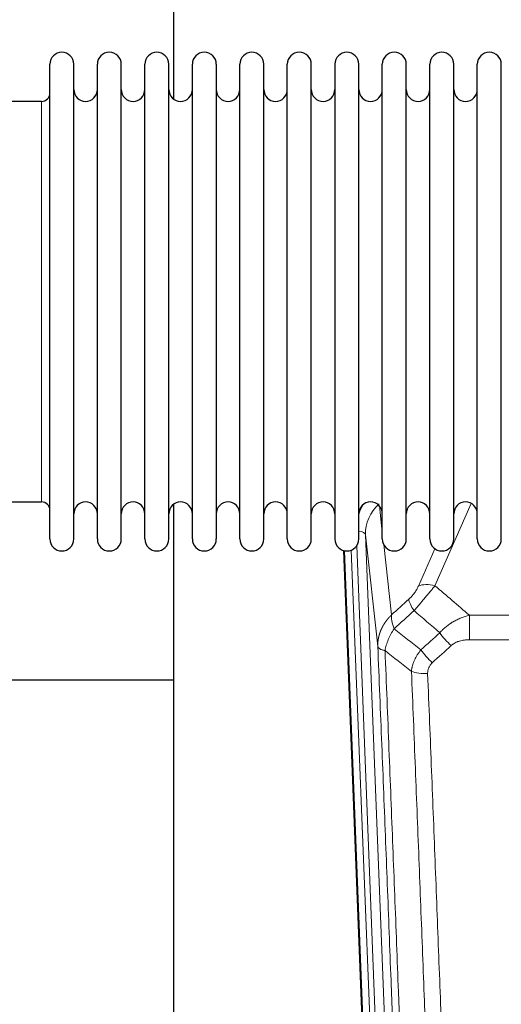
# Model space of a CAD drawing. Header units: inches. Extents: x 0 to 23760, y -13 to 16800.
# Tile 33 of 209: x 4450 to 4655, y 6100 to 6518. Entities that reach past the tile are written whole.
import ezdxf

# ---------------------------------------------------------------- set-up
doc = ezdxf.new("R2010")
doc.units = ezdxf.units.IN
doc.layers.add('254', color=7, linetype='Continuous', true_color=0xffffff)

msp = doc.modelspace()

# ---------------------------------------------------------------- linework, layer by layer
at = {"layer": '254', "color": 2, "linetype": 'Continuous', "lineweight": 25}
for p, q in [((4515.468, 6522.626), (4515.468, 6484.381)), ((4462.808, 6487.776), (4462.808, 6499.177)), ((4473.008, 6487.776), (4473.008, 6499.177)), ((4483.008, 6487.776), (4483.008, 6499.177)), ((4493.208, 6487.776), (4493.208, 6499.177)), ((4503.208, 6487.776), (4503.208, 6499.177)), ((4513.408, 6487.776), (4513.408, 6499.177)), ((4523.408, 6487.776), (4523.408, 6499.177)), ((4533.608, 6499.177), (4533.608, 6487.776)), ((4543.608, 6487.776), (4543.608, 6499.177)), ((4553.808, 6487.776), (4553.808, 6499.177)), ((4563.808, 6297.377), (4563.808, 6499.177)), ((4574.008, 6297.377), (4574.008, 6499.177)), ((4584.008, 6499.177), (4584.008, 6297.377)), ((4594.208, 6297.377), (4594.208, 6499.177)), ((4604.208, 6297.377), (4604.208, 6499.177)), ((4614.408, 6297.377), (4614.408, 6499.177)), ((4624.408, 6297.377), (4624.408, 6499.177)), ((4634.608, 6297.377), (4634.608, 6499.177)), ((4644.608, 6297.377), (4644.608, 6499.177)), ((4654.808, 6297.377), (4654.808, 6499.177)), ((4462.808, 6297.377), (4462.808, 6487.776)), ((4473.008, 6297.377), (4473.008, 6487.776)), ((4483.008, 6297.377), (4483.008, 6487.776)), ((4493.208, 6297.377), (4493.208, 6487.776)), ((4503.208, 6297.377), (4503.208, 6487.776)), ((4513.408, 6297.377), (4513.408, 6487.776)), ((4523.408, 6297.377), (4523.408, 6487.776)), ((4533.608, 6487.776), (4533.608, 6297.377)), ((4543.608, 6297.377), (4543.608, 6487.776)), ((4553.808, 6297.377), (4553.808, 6487.776)), ((4459.308, 6483.427), (4440.808, 6483.427)), ((4440.808, 6313.127), (4459.308, 6313.127)), ((4515.468, 6312.168), (4515.468, 6085.367)), ((4600.403, 5973.073), (4587.83, 6292.436)), ((4515.445, 6237.402), (4443.464, 6237.402))]:
    msp.add_line(p, q, dxfattribs=at)
at = {"layer": '254', "color": 110, "linetype": 'Continuous', "lineweight": 13}
for p, q in [((4459.308, 6473.806), (4459.308, 6483.427)), ((4459.308, 6313.127), (4459.308, 6473.806)), ((4641.975, 6312.53), (4626.595, 6277.5)), ((4602.98, 6311.408), (4604.208, 6300.32)), ((4597.044, 6299.154), (4610.11, 5967.26)), ((4602.292, 6251.748), (4597.044, 6299.154)), ((4600.777, 5969.815), (4588.078, 6292.378)), ((4591.013, 6292.646), (4603.771, 5968.595)), ((4593.3, 6294.47), (4606.118, 5968.887)), ((4604.797, 6294.996), (4608.107, 6265.1)), ((4619.533, 6277.35), (4626.514, 6293.248)), ((4641.222, 6264.98), (4874.394, 6264.98)), ((4641.222, 6254.549), (4641.222, 6264.98)), ((4874.394, 6254.549), (4641.222, 6254.549))]:
    msp.add_line(p, q, dxfattribs=at)
at = {"layer": '254', "color": 2, "linetype": 'Continuous', "lineweight": 25}
for centre, radius, start, end in [((4467.908, 6499.177), 5.1, 0, 180), ((4488.108, 6499.177), 5.1, 0, 180), ((4508.308, 6499.177), 5.1, 0, 180), ((4528.508, 6499.177), 5.1, 0, 180), ((4548.708, 6499.177), 5.1, 0, 180), ((4568.908, 6499.177), 5.1, 0, 180), ((4589.108, 6499.177), 5.1, 0, 180), ((4609.308, 6499.177), 5.1, 0, 180), ((4629.508, 6499.177), 5.1, 0, 180), ((4649.708, 6499.177), 5.1, 0, 180), ((4478.008, 6488.427), 5, 180, 0), ((4498.208, 6488.427), 5, 180, 0), ((4518.408, 6488.427), 5, 180, 0), ((4538.608, 6488.427), 5, 180, 0), ((4558.808, 6488.427), 5, 180, 0), ((4579.008, 6488.427), 5, 180, 0), ((4599.208, 6488.427), 5, 180, 0), ((4619.408, 6488.427), 5, 180, 0), ((4639.608, 6488.427), 5, 180, 0), ((4459.308, 6486.927), 3.5, 270, 0), ((4459.308, 6309.627), 3.5, 0, 90), ((4478.008, 6308.127), 5, 0, 180), ((4498.208, 6308.127), 5, 0, 180), ((4518.408, 6308.127), 5, 0, 180), ((4538.608, 6308.127), 5, 0, 180), ((4558.808, 6308.127), 5, 0, 180), ((4579.008, 6308.127), 5, 0, 180), ((4599.208, 6308.127), 5, 0, 180), ((4619.408, 6308.127), 5, 0, 180), ((4639.608, 6308.127), 5, 0, 180), ((4467.908, 6297.377), 5.1, 180, 0), ((4488.108, 6297.377), 5.1, 180, 0), ((4508.308, 6297.377), 5.1, 180, 0), ((4528.508, 6297.377), 5.1, 180, 0), ((4548.708, 6297.377), 5.1, 180, 0), ((4568.908, 6297.377), 5.1, 180, 0), ((4589.108, 6297.377), 5.1, 180, 0), ((4609.308, 6297.377), 5.1, 180, 0), ((4629.508, 6297.377), 5.1, 180, 0), ((4649.708, 6297.377), 5.1, 180, 0)]:
    msp.add_arc(centre, radius, start, end, dxfattribs=at)
at = {"layer": '254', "color": 110, "linetype": 'Continuous', "lineweight": 13}
for centre, major_axis, ratio, start_param, end_param in [((4617.071, 6301.499), (24.034, -0.11), 0.8859493, 2.6223803, 2.8322909), ((4617.071, 6299.652), (20.033, -0.591), 0.8872905, 2.3837407, 3.2028538), ((4593.052, 6298.934), (3.997, 0.157), 0.4614673, 0.0341943, 1.2593116), ((4626.595, 6271.328), (-9.156, 4.02), 0.5833249, 4.9631119, 5.806783), ((4622.508, 6265.73), (6.719, -7.407), 0.3029797, 3.5431496, 4.2886573), ((4633.463, 6256.343), (6.736, -7.391), 0.3030979, 4.2875497, 5.03344), ((4625.454, 6249.051), (6.729, -7.397), 0.3051216, 4.2889758, 5.0360109), ((4623.482, 6244.457), (-9.992, -0.404), 0.431453, 0.7935197, 1.5533391)]:
    msp.add_ellipse(centre, major_axis=major_axis, ratio=ratio, start_param=start_param, end_param=end_param, dxfattribs=at)
for points, knots in [([(4619.533, 6277.35), (4619.508, 6277.292), (4619.482, 6277.235), (4619.429, 6277.118), (4619.402, 6277.06), (4619.319, 6276.884), (4619.262, 6276.767), (4619.083, 6276.412), (4618.954, 6276.172), (4618.746, 6275.809), (4618.674, 6275.688), (4618.563, 6275.504), (4618.506, 6275.412), (4618.447, 6275.32), (4618.408, 6275.258), (4618.388, 6275.227), (4618.209, 6274.949), (4618.042, 6274.704), (4617.691, 6274.218), (4617.507, 6273.977), (4617.267, 6273.678), (4617.194, 6273.589), (4617.12, 6273.5), (4617.07, 6273.44), (4617.045, 6273.411), (4616.92, 6273.263), (4616.819, 6273.147), (4616.512, 6272.804), (4616.304, 6272.583), (4615.88, 6272.156), (4615.665, 6271.95), (4615.446, 6271.752)], [0, 0, 0, 0, 0.03125, 0.03125, 0.0625, 0.0625, 0.125, 0.125, 0.25, 0.25, 0.3125, 0.3125, 0.34375, 0.359375, 0.359375, 0.375, 0.375, 0.5, 0.5, 0.625, 0.625, 0.65625, 0.671875, 0.671875, 0.6875, 0.6875, 0.75, 0.75, 0.875, 0.875, 1, 1, 1, 1]), ([(4617.699, 6266.92), (4618.083, 6267.358), (4618.853, 6268.242), (4619.629, 6269.141), (4620.213, 6269.822), (4620.408, 6270.05), (4620.652, 6270.336), (4620.701, 6270.393), (4620.798, 6270.507), (4620.945, 6270.679), (4621.09, 6270.85), (4621.574, 6271.42), (4621.958, 6271.874), (4622.717, 6272.777), (4623.093, 6273.227), (4623.557, 6273.785), (4623.65, 6273.897), (4623.834, 6274.119), (4624.109, 6274.451), (4624.38, 6274.779), (4624.914, 6275.428), (4625.262, 6275.853), (4625.771, 6276.479), (4625.939, 6276.686), (4626.188, 6276.994), (4626.27, 6277.096), (4626.433, 6277.299), (4626.514, 6277.399), (4626.595, 6277.5)], [0, 0, 0, 0, 0.125, 0.25, 0.25, 0.3125, 0.3125, 0.328125, 0.328125, 0.34375, 0.375, 0.375, 0.5, 0.5, 0.625, 0.625, 0.65625, 0.65625, 0.6875, 0.75, 0.75, 0.875, 0.875, 0.9375, 0.9375, 0.96875, 0.96875, 1, 1, 1, 1]), ([(4602.292, 6251.748), (4602.291, 6251.768), (4602.29, 6251.808), (4602.288, 6251.868), (4602.286, 6251.927), (4602.285, 6251.987), (4602.284, 6252.047), (4602.283, 6252.106), (4602.282, 6252.166), (4602.282, 6252.226), (4602.281, 6252.285), (4602.281, 6252.345), (4602.282, 6252.405), (4602.282, 6252.464), (4602.283, 6252.524), (4602.284, 6252.583), (4602.285, 6252.643), (4602.287, 6252.703), (4602.288, 6252.762), (4602.29, 6252.822), (4602.292, 6252.881), (4602.295, 6252.941), (4602.297, 6253), (4602.3, 6253.059), (4602.303, 6253.119), (4602.306, 6253.178), (4602.31, 6253.238), (4602.314, 6253.297), (4602.318, 6253.356), (4602.322, 6253.416), (4602.326, 6253.475), (4602.331, 6253.534), (4602.336, 6253.593), (4602.341, 6253.652), (4602.346, 6253.712), (4602.352, 6253.771), (4602.358, 6253.83), (4602.364, 6253.889), (4602.37, 6253.948), (4602.377, 6254.007), (4602.383, 6254.066), (4602.39, 6254.125), (4602.397, 6254.184), (4602.405, 6254.243), (4602.412, 6254.301), (4602.42, 6254.36), (4602.428, 6254.419), (4602.437, 6254.478), (4602.445, 6254.536), (4602.454, 6254.595), (4602.463, 6254.654), (4602.472, 6254.712), (4602.481, 6254.771), (4602.491, 6254.829), (4602.5, 6254.888), (4602.51, 6254.946), (4602.521, 6255.004), (4602.531, 6255.063), (4602.542, 6255.121), (4602.553, 6255.179), (4602.564, 6255.237), (4602.575, 6255.295), (4602.587, 6255.354), (4602.598, 6255.412), (4602.61, 6255.47), (4602.622, 6255.528), (4602.635, 6255.585), (4602.647, 6255.643), (4602.66, 6255.701), (4602.673, 6255.759), (4602.686, 6255.816), (4602.7, 6255.874), (4602.713, 6255.932), (4602.727, 6255.989), (4602.741, 6256.047), (4602.755, 6256.104), (4602.77, 6256.161), (4602.784, 6256.219), (4602.799, 6256.276), (4602.814, 6256.333), (4602.83, 6256.39), (4602.845, 6256.447), (4602.861, 6256.504), (4602.877, 6256.561), (4602.893, 6256.618), (4602.909, 6256.675), (4602.925, 6256.732), (4602.942, 6256.789), (4602.959, 6256.845), (4602.976, 6256.902), (4602.993, 6256.958), (4603.011, 6257.015), (4603.028, 6257.071), (4603.046, 6257.128), (4603.064, 6257.184), (4603.083, 6257.24), (4603.101, 6257.296), (4603.12, 6257.352), (4603.138, 6257.408), (4603.158, 6257.464), (4603.177, 6257.52), (4603.196, 6257.576), (4603.216, 6257.632), (4603.236, 6257.687), (4603.256, 6257.743), (4603.276, 6257.799), (4603.296, 6257.854), (4603.317, 6257.909), (4603.337, 6257.965), (4603.358, 6258.02), (4603.379, 6258.075), (4603.401, 6258.13), (4603.422, 6258.185), (4603.444, 6258.24), (4603.466, 6258.295), (4603.488, 6258.35), (4603.51, 6258.405), (4603.532, 6258.459), (4603.555, 6258.514), (4603.578, 6258.568), (4603.601, 6258.623), (4603.624, 6258.677), (4603.647, 6258.731), (4603.671, 6258.786), (4603.694, 6258.84), (4603.718, 6258.894), (4603.742, 6258.948), (4603.766, 6259.002), (4603.791, 6259.055), (4603.815, 6259.109), (4603.84, 6259.163), (4603.865, 6259.216), (4603.89, 6259.27), (4603.915, 6259.323), (4603.941, 6259.376), (4603.966, 6259.429), (4603.992, 6259.483), (4604.018, 6259.536), (4604.044, 6259.589), (4604.07, 6259.641), (4604.097, 6259.694), (4604.124, 6259.747), (4604.15, 6259.799), (4604.177, 6259.852), (4604.204, 6259.904), (4604.232, 6259.957), (4604.259, 6260.009), (4604.287, 6260.061), (4604.315, 6260.113), (4604.343, 6260.165), (4604.371, 6260.217), (4604.399, 6260.269), (4604.427, 6260.321), (4604.456, 6260.372), (4604.485, 6260.424), (4604.514, 6260.475), (4604.543, 6260.526), (4604.572, 6260.578), (4604.601, 6260.629), (4604.631, 6260.68), (4604.661, 6260.731), (4604.69, 6260.782), (4604.72, 6260.832), (4604.751, 6260.883), (4604.781, 6260.934), (4604.811, 6260.984), (4604.842, 6261.035), (4604.873, 6261.085), (4604.904, 6261.135), (4604.935, 6261.185), (4604.966, 6261.235), (4604.998, 6261.285), (4605.029, 6261.335), (4605.061, 6261.385), (4605.093, 6261.434), (4605.125, 6261.484), (4605.157, 6261.533), (4605.189, 6261.582), (4605.221, 6261.632), (4605.254, 6261.681), (4605.287, 6261.73), (4605.32, 6261.779), (4605.353, 6261.828), (4605.386, 6261.876), (4605.419, 6261.925), (4605.452, 6261.973), (4605.486, 6262.022), (4605.52, 6262.07), (4605.554, 6262.118), (4605.588, 6262.166), (4605.622, 6262.214), (4605.656, 6262.262), (4605.69, 6262.31), (4605.725, 6262.358), (4605.76, 6262.405), (4605.794, 6262.453), (4605.829, 6262.5), (4605.864, 6262.547), (4605.9, 6262.594), (4605.935, 6262.641), (4605.97, 6262.688), (4606.006, 6262.735), (4606.042, 6262.782), (4606.078, 6262.829), (4606.114, 6262.875), (4606.15, 6262.921), (4606.186, 6262.968), (4606.222, 6263.014), (4606.259, 6263.06), (4606.296, 6263.106), (4606.332, 6263.152), (4606.369, 6263.198), (4606.406, 6263.243), (4606.443, 6263.289), (4606.481, 6263.334), (4606.518, 6263.38), (4606.556, 6263.425), (4606.593, 6263.47), (4606.631, 6263.515), (4606.669, 6263.56), (4606.707, 6263.604), (4606.745, 6263.649), (4606.783, 6263.694), (4606.821, 6263.738), (4606.86, 6263.782), (4606.898, 6263.827), (4606.937, 6263.871), (4606.976, 6263.915), (4607.015, 6263.959), (4607.054, 6264.002), (4607.093, 6264.046), (4607.132, 6264.089), (4607.172, 6264.133), (4607.211, 6264.176), (4607.251, 6264.219), (4607.29, 6264.262), (4607.33, 6264.305), (4607.37, 6264.348), (4607.41, 6264.391), (4607.45, 6264.434), (4607.491, 6264.476), (4607.531, 6264.518), (4607.571, 6264.561), (4607.612, 6264.603), (4607.653, 6264.645), (4607.693, 6264.687), (4607.734, 6264.729), (4607.775, 6264.77), (4607.816, 6264.812), (4607.857, 6264.853), (4607.899, 6264.895), (4607.94, 6264.936), (4607.982, 6264.977), (4608.023, 6265.018), (4608.065, 6265.059), (4608.093, 6265.086), (4608.107, 6265.1)], [0, 0, 0, 0, 0.0042303, 0.0084583, 0.0126838, 0.016907, 0.0211277, 0.0253461, 0.0295621, 0.0337757, 0.037987, 0.0421959, 0.0464023, 0.0506064, 0.0548082, 0.0590075, 0.0632045, 0.0673991, 0.0715913, 0.0757811, 0.0799686, 0.0841537, 0.0883364, 0.0925167, 0.0966947, 0.1008703, 0.1050435, 0.1092144, 0.1133829, 0.117549, 0.1217128, 0.1258741, 0.1300332, 0.1341898, 0.1383441, 0.1424961, 0.1466456, 0.1507929, 0.1549377, 0.1590802, 0.1632203, 0.1673581, 0.1714935, 0.1756266, 0.1797573, 0.1838856, 0.1880116, 0.1921352, 0.1962565, 0.2003755, 0.204492, 0.2086063, 0.2127182, 0.2168277, 0.2209349, 0.2250397, 0.2291422, 0.2332423, 0.2373401, 0.2414356, 0.2455287, 0.2496195, 0.2537079, 0.257794, 0.2618777, 0.2659591, 0.2700382, 0.2741149, 0.2781893, 0.2822614, 0.2863311, 0.2903985, 0.2944635, 0.2985262, 0.3025866, 0.3066447, 0.3107004, 0.3147538, 0.3188048, 0.3228536, 0.3269, 0.3309441, 0.3349858, 0.3390253, 0.3430624, 0.3470972, 0.3511296, 0.3551598, 0.3591876, 0.3632131, 0.3672363, 0.3712571, 0.3752757, 0.3792919, 0.3833058, 0.3873174, 0.3913267, 0.3953337, 0.3993384, 0.4033407, 0.4073408, 0.4113385, 0.4153339, 0.419327, 0.4233179, 0.4273064, 0.4312926, 0.4352765, 0.4392581, 0.4432373, 0.4472143, 0.451189, 0.4551614, 0.4591315, 0.4630993, 0.4670648, 0.471028, 0.4749889, 0.4789475, 0.4829038, 0.4868578, 0.4908095, 0.494759, 0.4987061, 0.502651, 0.5065936, 0.5105338, 0.5144718, 0.5184076, 0.522341, 0.5262721, 0.530201, 0.5341276, 0.5380519, 0.5419739, 0.5458936, 0.5498111, 0.5537262, 0.5576392, 0.5615498, 0.5654581, 0.5693642, 0.573268, 0.5771696, 0.5810688, 0.5849658, 0.5888606, 0.592753, 0.5966432, 0.6005311, 0.6044168, 0.6083002, 0.6121813, 0.6160602, 0.6199368, 0.6238111, 0.6276832, 0.6315531, 0.6354206, 0.6392859, 0.643149, 0.6470098, 0.6508684, 0.6547247, 0.6585787, 0.6624305, 0.66628, 0.6701273, 0.6739724, 0.6778152, 0.6816557, 0.685494, 0.6893301, 0.6931639, 0.6969955, 0.7008248, 0.7046519, 0.7084768, 0.7122994, 0.7161198, 0.7199379, 0.7237539, 0.7275675, 0.731379, 0.7351882, 0.7389952, 0.7427999, 0.7466024, 0.7504027, 0.7542008, 0.7579966, 0.7617902, 0.7655816, 0.7693708, 0.7731577, 0.7769424, 0.7807249, 0.7845052, 0.7882833, 0.7920591, 0.7958327, 0.7996042, 0.8033734, 0.8071403, 0.8109051, 0.8146677, 0.818428, 0.8221862, 0.8259421, 0.8296958, 0.8334474, 0.8371967, 0.8409438, 0.8446887, 0.8484314, 0.8521719, 0.8559102, 0.8596463, 0.8633802, 0.867112, 0.8708415, 0.8745688, 0.8782939, 0.8820169, 0.8857376, 0.8894562, 0.8931726, 0.8968867, 0.9005987, 0.9043086, 0.9080162, 0.9117216, 0.9154249, 0.919126, 0.9228249, 0.9265216, 0.9302161, 0.9339085, 0.9375987, 0.9412867, 0.9449725, 0.9486562, 0.9523377, 0.956017, 0.9596942, 0.9633691, 0.967042, 0.9707126, 0.9743811, 0.9780474, 0.9817116, 0.9853736, 0.9890334, 0.9926911, 0.9963466, 1, 1, 1, 1]), ([(4609.212, 6259.214), (4609.106, 6259.497), (4609.005, 6259.779), (4608.818, 6260.336), (4608.731, 6260.612), (4608.571, 6261.154), (4608.499, 6261.421), (4608.37, 6261.945), (4608.314, 6262.202), (4608.217, 6262.703), (4608.177, 6262.947), (4608.114, 6263.421), (4608.092, 6263.651), (4608.051, 6264.316), (4608.06, 6264.727), (4608.107, 6265.1)], [0, 0, 0, 0, 0.125, 0.125, 0.25, 0.25, 0.375, 0.375, 0.5, 0.5, 0.625, 0.625, 0.75, 0.75, 1, 1, 1, 1]), ([(4628.646, 6257.529), (4628.845, 6257.758), (4629.051, 6257.983), (4629.368, 6258.314), (4629.475, 6258.424), (4629.692, 6258.641), (4629.801, 6258.749), (4630.354, 6259.28), (4630.815, 6259.686), (4631.772, 6260.464), (4632.268, 6260.835), (4632.91, 6261.277), (4633.04, 6261.365), (4633.235, 6261.494), (4633.301, 6261.537), (4633.432, 6261.622), (4633.498, 6261.664), (4633.829, 6261.874), (4634.164, 6262.078), (4634.504, 6262.273), (4634.64, 6262.351), (4634.708, 6262.39), (4634.914, 6262.504), (4635.051, 6262.579), (4635.465, 6262.8), (4635.743, 6262.942), (4636.58, 6263.351), (4637.145, 6263.602), (4638.288, 6264.064), (4638.866, 6264.275), (4640.034, 6264.657), (4640.625, 6264.828), (4641.222, 6264.98)], [0, 0, 0, 0, 0.0625, 0.0625, 0.09375, 0.09375, 0.125, 0.125, 0.25, 0.25, 0.375, 0.375, 0.40625, 0.40625, 0.421875, 0.421875, 0.4375, 0.4375, 0.5, 0.515625, 0.515625, 0.53125, 0.53125, 0.5625, 0.5625, 0.625, 0.625, 0.75, 0.75, 0.875, 0.875, 1, 1, 1, 1]), ([(4605.347, 6249.968), (4605.476, 6250.712), (4605.655, 6251.475), (4606.111, 6253.019), (4606.389, 6253.801), (4606.876, 6254.975), (4607.051, 6255.366), (4607.423, 6256.147), (4607.621, 6256.537), (4608.247, 6257.699), (4608.709, 6258.465), (4609.212, 6259.214)], [0, 0, 0, 0, 0.25, 0.25, 0.5, 0.5, 0.625, 0.625, 0.75, 0.75, 1, 1, 1, 1]), ([(4633.463, 6252.073), (4633.588, 6252.188), (4633.718, 6252.298), (4633.92, 6252.458), (4633.988, 6252.51), (4634.126, 6252.611), (4634.195, 6252.661), (4634.548, 6252.903), (4634.842, 6253.079), (4635.452, 6253.397), (4635.768, 6253.54), (4636.176, 6253.7), (4636.258, 6253.731), (4636.423, 6253.792), (4636.505, 6253.821), (4636.754, 6253.904), (4636.92, 6253.956), (4637.421, 6254.101), (4637.758, 6254.183), (4638.438, 6254.32), (4638.78, 6254.376), (4639.47, 6254.464), (4639.817, 6254.496), (4640.516, 6254.538), (4640.868, 6254.549), (4641.222, 6254.549)], [0, 0, 0, 0, 0.0625, 0.0625, 0.09375, 0.09375, 0.125, 0.125, 0.25, 0.25, 0.375, 0.375, 0.40625, 0.40625, 0.4375, 0.4375, 0.5, 0.5, 0.625, 0.625, 0.75, 0.75, 0.875, 0.875, 1, 1, 1, 1]), ([(4614.487, 5929.08), (4614.042, 5941.927), (4613.136, 5967.778), (4611.729, 6007.022), (4610.759, 6033.496), (4610.205, 6048.475), (4610.143, 6050.141), (4610.019, 6053.474), (4609.833, 6058.478), (4609.397, 6070.177), (4609.018, 6080.245), (4608.7, 6088.659), (4608.636, 6090.343), (4608.509, 6093.713), (4608.317, 6098.77), (4607.866, 6110.594), (4607.476, 6120.767), (4606.69, 6141.162), (4605.627, 6168.49), (4603.986, 6209.884), (4602.862, 6237.748), (4602.292, 6251.748)], [0, 0, 0, 0, 0.125, 0.25, 0.375, 0.375, 0.390625, 0.390625, 0.40625, 0.4375, 0.5, 0.5, 0.515625, 0.515625, 0.53125, 0.5625, 0.625, 0.625, 0.75, 0.875, 1, 1, 1, 1]), ([(4602.292, 6251.748), (4602.321, 6251.544), (4602.411, 6251.349), (4602.634, 6251.075), (4602.723, 6250.986), (4602.929, 6250.817), (4603.046, 6250.736), (4603.308, 6250.583), (4603.452, 6250.51), (4603.766, 6250.375), (4603.936, 6250.311), (4604.3, 6250.195), (4604.494, 6250.142), (4604.904, 6250.046), (4605.121, 6250.004), (4605.347, 6249.968)], [0, 0, 0, 0, 0.25, 0.25, 0.375, 0.375, 0.5, 0.5, 0.625, 0.625, 0.75, 0.75, 0.875, 0.875, 1, 1, 1, 1]), ([(4605.347, 6249.968), (4605.919, 6235.915), (4607.046, 6207.944), (4608.691, 6166.393), (4609.758, 6138.961), (4610.546, 6118.488), (4610.937, 6108.277), (4611.389, 6096.409), (4611.581, 6091.332), (4611.709, 6087.949), (4611.773, 6086.259), (4612.092, 6077.813), (4612.472, 6067.706), (4612.91, 6055.963), (4613.096, 6050.94), (4613.22, 6047.594), (4613.282, 6045.922), (4613.838, 6030.886), (4614.811, 6004.311), (4616.222, 5964.917), (4617.13, 5938.968), (4617.576, 5926.071)], [0, 0, 0, 0, 0.125, 0.25, 0.375, 0.375, 0.4375, 0.46875, 0.484375, 0.484375, 0.5, 0.5, 0.5625, 0.59375, 0.609375, 0.609375, 0.625, 0.625, 0.75, 0.875, 1, 1, 1, 1]), ([(4616.599, 6241.1), (4616.635, 6241.494), (4616.689, 6241.889), (4616.777, 6242.383), (4616.795, 6242.482), (4616.835, 6242.68), (4616.856, 6242.779), (4616.922, 6243.076), (4616.97, 6243.274), (4617.126, 6243.865), (4617.368, 6244.648), (4617.675, 6245.424), (4617.931, 6246.004), (4618.043, 6246.244), (4618.162, 6246.484), (4618.21, 6246.58), (4618.234, 6246.628), (4618.307, 6246.771), (4618.357, 6246.867), (4618.611, 6247.341), (4618.83, 6247.715), (4619.295, 6248.45), (4619.789, 6249.174), (4620.341, 6249.874), (4620.632, 6250.218)], [0, 0, 0, 0, 0.125, 0.125, 0.15625, 0.15625, 0.1875, 0.1875, 0.25, 0.25, 0.375, 0.5, 0.5, 0.5625, 0.578125, 0.578125, 0.59375, 0.59375, 0.625, 0.625, 0.75, 0.75, 0.875, 1, 1, 1, 1]), ([(4623.482, 6240.14), (4623.474, 6240.353), (4623.476, 6240.566), (4623.493, 6240.832), (4623.497, 6240.886), (4623.507, 6240.992), (4623.513, 6241.045), (4623.532, 6241.204), (4623.547, 6241.31), (4623.602, 6241.624), (4623.651, 6241.83), (4623.771, 6242.237), (4623.843, 6242.438), (4623.97, 6242.734), (4624.015, 6242.832), (4624.087, 6242.978), (4624.112, 6243.026), (4624.163, 6243.123), (4624.189, 6243.171), (4624.324, 6243.407), (4624.442, 6243.59), (4624.698, 6243.943), (4624.836, 6244.113), (4625.131, 6244.442), (4625.288, 6244.6), (4625.454, 6244.752)], [0, 0, 0, 0, 0.125, 0.125, 0.15625, 0.15625, 0.1875, 0.1875, 0.25, 0.25, 0.375, 0.375, 0.5, 0.5, 0.5625, 0.5625, 0.59375, 0.59375, 0.625, 0.625, 0.75, 0.75, 0.875, 0.875, 1, 1, 1, 1]), ([(4628.573, 5922.503), (4628.135, 5935.2), (4627.243, 5960.745), (4626.321, 5986.592), (4625.618, 6006.09), (4625.382, 6012.609), (4624.906, 6025.683), (4624.666, 6032.239), (4623.939, 6051.963), (4623.448, 6065.183), (4622.823, 6081.797), (4622.698, 6085.124), (4622.446, 6091.786), (4622.067, 6101.792), (4621.684, 6111.833), (4620.913, 6131.966), (4619.869, 6158.94), (4618.259, 6199.792), (4617.157, 6227.288), (4616.599, 6241.1)], [0, 0, 0, 0, 0.125, 0.25, 0.25, 0.3125, 0.3125, 0.375, 0.375, 0.5, 0.5, 0.53125, 0.53125, 0.5625, 0.625, 0.625, 0.75, 0.875, 1, 1, 1, 1]), ([(4623.482, 6240.14), (4624.04, 6226.309), (4625.14, 6198.779), (4626.748, 6157.875), (4627.79, 6130.867), (4628.561, 6110.708), (4628.943, 6100.654), (4629.322, 6090.636), (4629.573, 6083.965), (4629.698, 6080.634), (4630.322, 6063.999), (4630.813, 6050.761), (4631.538, 6031.012), (4631.778, 6024.448), (4632.254, 6011.357), (4632.49, 6004.831), (4633.192, 5985.308), (4634.113, 5959.428), (4635.003, 5933.85), (4635.441, 5921.137)], [0, 0, 0, 0, 0.125, 0.25, 0.375, 0.375, 0.4375, 0.46875, 0.46875, 0.5, 0.5, 0.625, 0.625, 0.6875, 0.6875, 0.75, 0.75, 0.875, 1, 1, 1, 1])]:
    msp.add_open_spline(points, degree=3, knots=knots, dxfattribs=at)
for points in [[(4626.595, 6277.5), (4631.474, 6273.329), (4636.349, 6269.156), (4641.222, 6264.98)], [(4608.107, 6265.1), (4610.553, 6267.315), (4613, 6269.533), (4615.446, 6271.752)], [(4617.699, 6266.92), (4614.871, 6264.349), (4612.041, 6261.78), (4609.212, 6259.214)], [(4628.646, 6257.529), (4624.999, 6260.661), (4621.35, 6263.791), (4617.699, 6266.92)], [(4609.212, 6259.214), (4613.017, 6256.21), (4616.823, 6253.212), (4620.632, 6250.218)], [(4620.632, 6250.218), (4623.303, 6252.653), (4625.975, 6255.09), (4628.646, 6257.529)], [(4616.599, 6241.1), (4612.847, 6244.052), (4609.096, 6247.007), (4605.347, 6249.968)], [(4633.463, 6252.073), (4630.794, 6249.631), (4628.124, 6247.19), (4625.454, 6244.752)]]:
    msp.add_open_spline(points, degree=3, dxfattribs=at)

doc.saveas('drawing.dxf')
